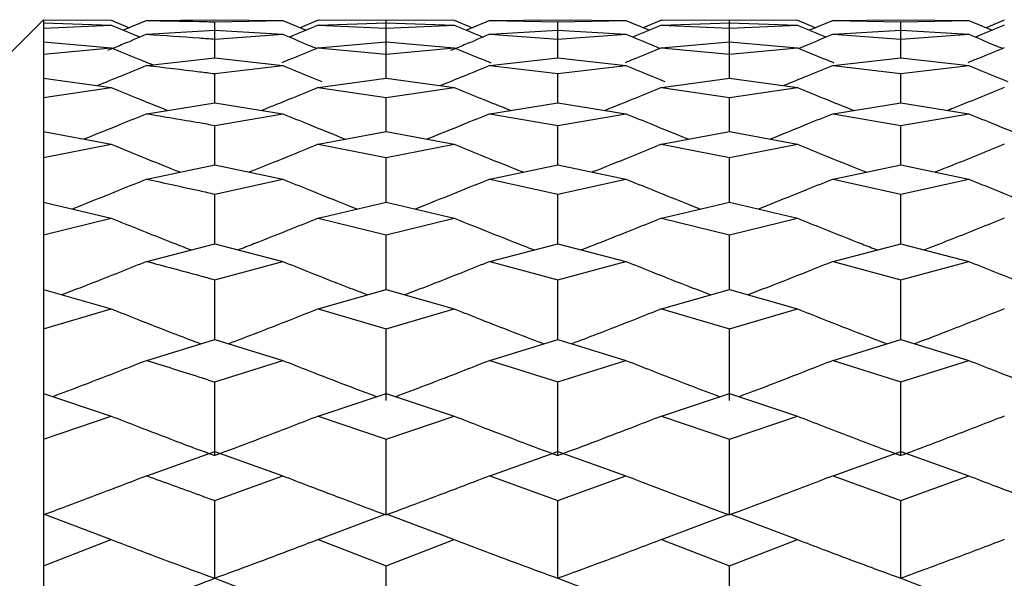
# Model space of a CAD drawing. Header units: inches. Extents: x 0.9 to 16, y 4.3 to 9.2.
# Tile 35 of 55: x 7.44 to 7.674, y 7.372 to 7.505. Entities that reach past the tile are written whole.
import ezdxf

# ---------------------------------------------------------------- set-up
doc = ezdxf.new("R2010")
doc.units = ezdxf.units.IN
doc.header["$MEASUREMENT"] = 0

msp = doc.modelspace()

# ---------------------------------------------------------------- linework, layer by layer
at = {"color": 7, "linetype": 'Continuous', "lineweight": 25}
for p, q in [((7.44589, 7.5049), (7.41464, 7.47365)), ((7.44589, 7.5049), (7.44589, 7.50416)), ((7.44589, 7.5049), (7.46199, 7.50482)), ((7.44589, 7.50416), (7.44589, 7.50286)), ((7.44589, 7.50416), (7.46199, 7.50359)), ((7.44589, 7.50286), (7.46199, 7.50359)), ((7.46199, 7.50482), (7.46633, 7.50301)), ((7.47043, 7.50472), (7.46486, 7.5024)), ((7.47043, 7.50472), (7.48655, 7.50488)), ((7.48655, 7.50488), (7.50267, 7.50472)), ((7.48655, 7.5044), (7.50267, 7.50472)), ((7.48655, 7.49585), (7.48655, 7.5044)), ((7.50267, 7.50472), (7.50825, 7.5024)), ((7.51112, 7.50482), (7.50678, 7.50301)), ((7.51112, 7.50482), (7.52725, 7.5049)), ((7.51112, 7.50359), (7.52725, 7.50416)), ((7.51112, 7.50359), (7.52725, 7.50286)), ((7.52725, 7.49965), (7.52725, 7.5049)), ((7.52725, 7.5049), (7.54338, 7.50482)), ((7.52725, 7.50416), (7.54338, 7.50359)), ((7.52725, 7.50286), (7.54338, 7.50359)), ((7.54338, 7.50482), (7.54773, 7.50301)), ((7.55183, 7.50472), (7.54625, 7.5024)), ((7.55183, 7.50472), (7.56797, 7.50488)), ((7.55183, 7.50472), (7.56797, 7.5044)), ((7.56797, 7.50488), (7.5841, 7.50472)), ((7.56797, 7.5044), (7.5841, 7.50472)), ((7.56797, 7.49585), (7.56797, 7.5044)), ((7.5841, 7.50472), (7.58968, 7.5024)), ((7.59255, 7.50482), (7.58821, 7.50301)), ((7.59255, 7.50482), (7.60867, 7.5049)), ((7.59255, 7.50359), (7.60867, 7.50416)), ((7.59255, 7.50359), (7.60867, 7.50286)), ((7.60867, 7.49965), (7.60867, 7.5049)), ((7.60867, 7.5049), (7.62479, 7.50482)), ((7.60867, 7.50416), (7.62479, 7.50359)), ((7.60867, 7.50286), (7.62479, 7.50359)), ((7.62479, 7.50482), (7.62913, 7.50301)), ((7.63324, 7.50472), (7.62766, 7.5024)), ((7.63324, 7.50472), (7.64934, 7.50488)), ((7.63324, 7.50472), (7.64934, 7.5044)), ((7.64934, 7.50488), (7.66544, 7.50472)), ((7.64934, 7.5044), (7.66544, 7.50472)), ((7.64934, 7.49585), (7.64934, 7.5044)), ((7.66544, 7.50472), (7.67101, 7.5024)), ((7.67388, 7.50482), (7.66954, 7.50301)), ((7.44589, 7.50286), (7.44589, 7.49965)), ((7.47043, 7.50144), (7.48655, 7.50242)), ((7.48655, 7.50242), (7.50267, 7.50144)), ((7.48655, 7.50031), (7.50267, 7.50144)), ((7.52725, 7.49146), (7.52725, 7.50286)), ((7.55183, 7.50144), (7.56797, 7.50242)), ((7.55183, 7.50144), (7.56797, 7.50031)), ((7.56797, 7.50242), (7.5841, 7.50144)), ((7.56797, 7.50031), (7.5841, 7.50144)), ((7.60867, 7.49146), (7.60867, 7.50286)), ((7.63324, 7.50144), (7.64934, 7.50242)), ((7.63324, 7.50144), (7.64934, 7.50031)), ((7.64934, 7.50242), (7.66544, 7.50144)), ((7.64934, 7.50031), (7.66544, 7.50144)), ((7.44589, 7.49965), (7.44589, 7.49672)), ((7.44589, 7.49965), (7.46199, 7.49826)), ((7.48655, 7.49614), (7.48655, 7.50031)), ((7.51112, 7.49826), (7.52725, 7.49965)), ((7.52725, 7.49965), (7.54338, 7.49826)), ((7.56797, 7.49585), (7.56797, 7.50031)), ((7.59255, 7.49826), (7.60867, 7.49965)), ((7.60867, 7.49965), (7.62479, 7.49826)), ((7.64934, 7.49585), (7.64934, 7.50031)), ((7.44589, 7.49672), (7.46199, 7.49826)), ((7.44589, 7.49672), (7.44589, 7.49103)), ((7.51112, 7.49826), (7.52725, 7.49672)), ((7.52725, 7.49672), (7.54338, 7.49826)), ((7.52725, 7.49103), (7.52725, 7.49672)), ((7.59255, 7.49826), (7.60867, 7.49672)), ((7.60867, 7.49672), (7.62479, 7.49826)), ((7.60867, 7.49103), (7.60867, 7.49672)), ((7.47043, 7.49406), (7.48655, 7.49585)), ((7.48655, 7.49585), (7.50267, 7.49406)), ((7.48655, 7.49212), (7.50267, 7.49406)), ((7.55183, 7.49406), (7.56797, 7.49585)), ((7.55183, 7.49406), (7.56797, 7.49212)), ((7.56797, 7.49585), (7.5841, 7.49406)), ((7.56797, 7.49212), (7.5841, 7.49406)), ((7.63324, 7.49406), (7.64934, 7.49585)), ((7.63324, 7.49406), (7.64934, 7.49212)), ((7.64934, 7.49585), (7.66544, 7.49406)), ((7.64934, 7.49212), (7.66544, 7.49406)), ((7.48655, 7.4852), (7.48655, 7.49212)), ((7.56797, 7.4852), (7.56797, 7.49212)), ((7.64934, 7.4852), (7.64934, 7.49212)), ((7.44589, 7.49103), (7.44589, 7.48649)), ((7.44589, 7.49103), (7.46199, 7.48884)), ((7.51112, 7.48884), (7.52725, 7.49103)), ((7.52725, 7.49103), (7.54338, 7.48884)), ((7.59255, 7.48884), (7.60867, 7.49103)), ((7.60867, 7.49103), (7.62479, 7.48884)), ((7.44589, 7.48649), (7.46199, 7.48884)), ((7.51112, 7.48884), (7.52725, 7.48649)), ((7.52725, 7.48649), (7.54338, 7.48884)), ((7.59255, 7.48884), (7.60867, 7.48649)), ((7.60867, 7.48649), (7.62479, 7.48884)), ((7.44589, 7.48649), (7.44589, 7.47835)), ((7.47043, 7.4826), (7.48655, 7.4852)), ((7.48655, 7.4852), (7.50267, 7.4826)), ((7.52725, 7.47835), (7.52725, 7.48649)), ((7.55183, 7.4826), (7.56797, 7.4852)), ((7.56797, 7.4852), (7.5841, 7.4826)), ((7.60867, 7.47835), (7.60867, 7.48649)), ((7.63324, 7.4826), (7.64934, 7.4852)), ((7.64934, 7.4852), (7.66544, 7.4826)), ((7.48655, 7.47985), (7.50267, 7.4826)), ((7.55183, 7.4826), (7.56797, 7.47985)), ((7.56797, 7.47985), (7.5841, 7.4826)), ((7.63324, 7.4826), (7.64934, 7.47985)), ((7.64934, 7.47985), (7.66544, 7.4826)), ((7.44589, 7.47835), (7.44589, 7.4722)), ((7.44589, 7.47835), (7.46199, 7.47535)), ((7.48655, 7.47049), (7.48655, 7.47985)), ((7.51112, 7.47535), (7.52725, 7.47835)), ((7.52725, 7.47835), (7.54338, 7.47535)), ((7.56797, 7.47049), (7.56797, 7.47985)), ((7.59255, 7.47535), (7.60867, 7.47835)), ((7.60867, 7.47835), (7.62479, 7.47535)), ((7.64934, 7.47049), (7.64934, 7.47985)), ((7.44589, 7.4722), (7.46199, 7.47535)), ((7.51112, 7.47535), (7.52725, 7.4722)), ((7.52725, 7.4722), (7.54338, 7.47535)), ((7.59255, 7.47535), (7.60867, 7.4722)), ((7.60867, 7.4722), (7.62479, 7.47535)), ((7.44589, 7.4722), (7.44589, 7.46162)), ((7.52725, 7.46162), (7.52725, 7.4722)), ((7.60867, 7.46162), (7.60867, 7.4722)), ((7.47043, 7.46709), (7.48655, 7.47049)), ((7.48655, 7.47049), (7.50267, 7.46709)), ((7.55183, 7.46709), (7.56797, 7.47049)), ((7.56797, 7.47049), (7.5841, 7.46709)), ((7.63324, 7.46709), (7.64934, 7.47049)), ((7.64934, 7.47049), (7.66544, 7.46709)), ((7.48655, 7.46354), (7.50267, 7.46709)), ((7.55183, 7.46709), (7.56797, 7.46354)), ((7.56797, 7.46354), (7.5841, 7.46709)), ((7.63324, 7.46709), (7.64934, 7.46354)), ((7.64934, 7.46354), (7.66544, 7.46709)), ((7.44589, 7.46162), (7.44589, 7.45389)), ((7.44589, 7.46162), (7.46199, 7.45783)), ((7.48655, 7.45176), (7.48655, 7.46354)), ((7.51112, 7.45783), (7.52725, 7.46162)), ((7.52725, 7.46162), (7.54338, 7.45783)), ((7.56797, 7.45176), (7.56797, 7.46354)), ((7.59255, 7.45783), (7.60867, 7.46162)), ((7.60867, 7.46162), (7.62479, 7.45783)), ((7.64934, 7.45176), (7.64934, 7.46354)), ((7.44589, 7.45389), (7.46199, 7.45783)), ((7.51112, 7.45783), (7.52725, 7.45389)), ((7.52725, 7.45389), (7.54338, 7.45783)), ((7.59255, 7.45783), (7.60867, 7.45389)), ((7.60867, 7.45389), (7.62479, 7.45783)), ((7.44589, 7.45389), (7.44589, 7.4409)), ((7.52725, 7.4409), (7.52725, 7.45389)), ((7.60867, 7.4409), (7.60867, 7.45389)), ((7.47043, 7.44758), (7.48655, 7.45176)), ((7.48655, 7.45176), (7.50267, 7.44758)), ((7.55183, 7.44758), (7.56797, 7.45176)), ((7.56797, 7.45176), (7.5841, 7.44758)), ((7.63324, 7.44758), (7.64934, 7.45176)), ((7.64934, 7.45176), (7.66544, 7.44758)), ((7.48655, 7.44324), (7.50267, 7.44758)), ((7.55183, 7.44758), (7.56797, 7.44324)), ((7.56797, 7.44324), (7.5841, 7.44758)), ((7.63324, 7.44758), (7.64934, 7.44324)), ((7.64934, 7.44324), (7.66544, 7.44758)), ((7.48655, 7.42906), (7.48655, 7.44324)), ((7.56797, 7.42906), (7.56797, 7.44324)), ((7.64934, 7.42906), (7.64934, 7.44324)), ((7.44589, 7.4409), (7.44589, 7.4316)), ((7.44589, 7.4409), (7.46199, 7.43633)), ((7.51112, 7.43633), (7.52725, 7.4409)), ((7.52725, 7.4409), (7.54338, 7.43633)), ((7.59255, 7.43633), (7.60867, 7.4409)), ((7.60867, 7.4409), (7.62479, 7.43633)), ((7.44589, 7.4316), (7.46199, 7.43633)), ((7.51112, 7.43633), (7.52725, 7.4316)), ((7.52725, 7.4316), (7.54338, 7.43633)), ((7.59255, 7.43633), (7.60867, 7.4316)), ((7.60867, 7.4316), (7.62479, 7.43633)), ((7.44589, 7.4316), (7.44589, 7.41625)), ((7.52725, 7.41463), (7.52725, 7.4316)), ((7.60867, 7.41463), (7.60867, 7.4316)), ((7.47043, 7.4241), (7.48655, 7.42906)), ((7.48655, 7.42906), (7.50267, 7.4241)), ((7.55183, 7.4241), (7.56797, 7.42906)), ((7.56797, 7.42906), (7.5841, 7.4241)), ((7.63324, 7.4241), (7.64934, 7.42906)), ((7.64934, 7.42906), (7.66544, 7.4241)), ((7.48655, 7.41899), (7.50267, 7.4241)), ((7.55183, 7.4241), (7.56797, 7.41899)), ((7.56797, 7.41899), (7.5841, 7.4241)), ((7.63324, 7.4241), (7.64934, 7.41899)), ((7.64934, 7.41899), (7.66544, 7.4241)), ((7.48655, 7.40152), (7.48655, 7.41899)), ((7.56797, 7.40152), (7.56797, 7.41899)), ((7.64934, 7.40152), (7.64934, 7.41899)), ((7.44589, 7.41625), (7.44589, 7.40541)), ((7.44589, 7.41625), (7.46199, 7.4109)), ((7.51112, 7.4109), (7.52725, 7.41625)), ((7.52725, 7.41625), (7.54338, 7.4109)), ((7.59255, 7.4109), (7.60867, 7.41625)), ((7.60867, 7.41625), (7.62479, 7.4109)), ((7.44589, 7.40541), (7.46199, 7.4109)), ((7.51112, 7.4109), (7.52725, 7.40541)), ((7.52725, 7.40541), (7.54338, 7.4109)), ((7.59255, 7.4109), (7.60867, 7.40541)), ((7.60867, 7.40541), (7.62479, 7.4109)), ((7.44589, 7.40541), (7.44589, 7.38773)), ((7.52725, 7.38745), (7.52725, 7.40541)), ((7.60867, 7.38745), (7.60867, 7.40541)), ((7.52725, 7.40406), (7.52725, 7.40513)), ((7.60867, 7.40406), (7.60867, 7.40513)), ((7.47043, 7.39674), (7.48655, 7.40247)), ((7.48655, 7.40247), (7.50267, 7.39674)), ((7.55183, 7.39674), (7.56797, 7.40247)), ((7.56797, 7.40247), (7.5841, 7.39674)), ((7.63324, 7.39674), (7.64934, 7.40247)), ((7.64934, 7.40247), (7.66544, 7.39674)), ((7.48655, 7.39087), (7.50267, 7.39674)), ((7.55183, 7.39674), (7.56797, 7.39087)), ((7.56797, 7.39087), (7.5841, 7.39674)), ((7.63324, 7.39674), (7.64934, 7.39087)), ((7.64934, 7.39087), (7.66544, 7.39674)), ((7.48655, 7.37244), (7.48655, 7.39087)), ((7.56797, 7.37244), (7.56797, 7.39087)), ((7.64934, 7.37244), (7.64934, 7.39087)), ((7.44589, 7.38773), (7.44589, 7.37537)), ((7.44589, 7.38773), (7.46199, 7.38162)), ((7.51112, 7.38162), (7.52725, 7.38773)), ((7.52725, 7.38773), (7.54338, 7.38162)), ((7.59255, 7.38162), (7.60867, 7.38773)), ((7.60867, 7.38773), (7.62479, 7.38162)), ((7.44589, 7.37537), (7.46199, 7.38162)), ((7.51112, 7.38162), (7.52725, 7.37537)), ((7.52725, 7.37537), (7.54338, 7.38162)), ((7.59255, 7.38162), (7.60867, 7.37537)), ((7.60867, 7.37537), (7.62479, 7.38162)), ((7.44589, 7.37537), (7.44589, 7.35541)), ((7.52725, 7.35649), (7.52725, 7.37537)), ((7.60867, 7.35649), (7.60867, 7.37537))]:
    msp.add_line(p, q, dxfattribs=at)
for points, knots in [([(7.46199, 7.50359), (7.46403, 7.50274), (7.4663, 7.50179), (7.46858, 7.50086), (7.46881, 7.50077)], [0, 0, 0, 0, 0.8983428, 1, 1, 1, 1]), ([(7.47043, 7.50472), (7.47459, 7.50465), (7.47996, 7.50456), (7.48533, 7.50443), (7.48655, 7.5044)], [0, 0, 0, 0, 0.773409, 1, 1, 1, 1]), ([(7.51112, 7.50359), (7.50908, 7.50274), (7.50681, 7.50179), (7.50453, 7.50086), (7.5043, 7.50077)], [0, 0, 0, 0, 0.897991, 1, 1, 1, 1]), ([(7.54338, 7.50359), (7.54542, 7.50274), (7.5477, 7.50179), (7.54998, 7.50086), (7.55021, 7.50077)], [0, 0, 0, 0, 0.898139, 1, 1, 1, 1]), ([(7.59255, 7.50359), (7.59051, 7.50274), (7.58824, 7.50179), (7.58596, 7.50086), (7.58573, 7.50077)], [0, 0, 0, 0, 0.898221, 1, 1, 1, 1]), ([(7.62479, 7.50359), (7.62683, 7.50274), (7.6291, 7.50179), (7.63138, 7.50086), (7.63161, 7.50077)], [0, 0, 0, 0, 0.897908, 1, 1, 1, 1]), ([(7.67388, 7.50359), (7.67184, 7.50274), (7.66957, 7.5018), (7.6673, 7.50086), (7.66707, 7.50077)], [0, 0, 0, 0, 0.898076, 1, 1, 1, 1]), ([(7.47043, 7.50144), (7.4684, 7.50059), (7.4653, 7.4993), (7.4622, 7.49804), (7.46114, 7.49761)], [0, 0, 0, 0, 0.658801, 1, 1, 1, 1]), ([(7.47043, 7.50144), (7.47459, 7.50116), (7.47996, 7.5008), (7.48533, 7.5004), (7.48655, 7.50031)], [0, 0, 0, 0, 0.773409, 1, 1, 1, 1]), ([(7.50267, 7.50144), (7.50471, 7.50059), (7.5074, 7.49947), (7.5101, 7.49837), (7.51075, 7.49811)], [0, 0, 0, 0, 0.759136, 1, 1, 1, 1]), ([(7.55183, 7.50144), (7.54979, 7.50059), (7.54669, 7.4993), (7.54359, 7.49804), (7.54252, 7.49761)], [0, 0, 0, 0, 0.658809, 1, 1, 1, 1]), ([(7.5841, 7.50144), (7.58614, 7.50059), (7.58883, 7.49947), (7.59153, 7.49838), (7.59218, 7.49811)], [0, 0, 0, 0, 0.758964, 1, 1, 1, 1]), ([(7.63324, 7.50144), (7.6312, 7.50059), (7.62851, 7.49947), (7.62582, 7.49837), (7.62517, 7.49811)], [0, 0, 0, 0, 0.7592008, 1, 1, 1, 1]), ([(7.66544, 7.50144), (7.66748, 7.50059), (7.67016, 7.49947), (7.67286, 7.49837), (7.67351, 7.49811)], [0, 0, 0, 0, 0.75924, 1, 1, 1, 1]), ([(7.46199, 7.49826), (7.46403, 7.49742), (7.46731, 7.49606), (7.47059, 7.49472), (7.47183, 7.49422)], [0, 0, 0, 0, 0.622675, 1, 1, 1, 1]), ([(7.51112, 7.49826), (7.50908, 7.49742), (7.5062, 7.49622), (7.50332, 7.49505), (7.50248, 7.49471)], [0, 0, 0, 0, 0.709312, 1, 1, 1, 1]), ([(7.54338, 7.49826), (7.54542, 7.49742), (7.5483, 7.49622), (7.55119, 7.49505), (7.55203, 7.49471)], [0, 0, 0, 0, 0.709435, 1, 1, 1, 1]), ([(7.59255, 7.49826), (7.59051, 7.49742), (7.58763, 7.49622), (7.58474, 7.49505), (7.58391, 7.49471)], [0, 0, 0, 0, 0.709491, 1, 1, 1, 1]), ([(7.62479, 7.49826), (7.62683, 7.49742), (7.62971, 7.49622), (7.63259, 7.49505), (7.63343, 7.49471)], [0, 0, 0, 0, 0.7092229, 1, 1, 1, 1]), ([(7.67388, 7.49826), (7.67184, 7.49742), (7.66897, 7.49622), (7.66609, 7.49505), (7.66525, 7.49471)], [0, 0, 0, 0, 0.709275, 1, 1, 1, 1]), ([(7.47043, 7.49406), (7.4684, 7.49322), (7.46451, 7.49161), (7.46061, 7.49003), (7.45876, 7.48928)], [0, 0, 0, 0, 0.524547, 1, 1, 1, 1]), ([(7.47043, 7.49406), (7.47459, 7.49357), (7.47996, 7.49294), (7.48533, 7.49227), (7.48655, 7.49212)], [0, 0, 0, 0, 0.773409, 1, 1, 1, 1]), ([(7.50267, 7.49406), (7.50471, 7.49322), (7.5078, 7.49194), (7.51089, 7.49069), (7.51194, 7.49026)], [0, 0, 0, 0, 0.661392, 1, 1, 1, 1]), ([(7.55183, 7.49406), (7.54979, 7.49322), (7.5459, 7.49161), (7.542, 7.49003), (7.54014, 7.48928)], [0, 0, 0, 0, 0.524631, 1, 1, 1, 1]), ([(7.5841, 7.49406), (7.58614, 7.49322), (7.58923, 7.49194), (7.59232, 7.49069), (7.59337, 7.49026)], [0, 0, 0, 0, 0.661248, 1, 1, 1, 1]), ([(7.63324, 7.49406), (7.6312, 7.49322), (7.62731, 7.49161), (7.62341, 7.49003), (7.62155, 7.48928)], [0, 0, 0, 0, 0.524708, 1, 1, 1, 1]), ([(7.66544, 7.49406), (7.66748, 7.49322), (7.67056, 7.49194), (7.67365, 7.49069), (7.6747, 7.49026)], [0, 0, 0, 0, 0.661449, 1, 1, 1, 1]), ([(7.46199, 7.48884), (7.46403, 7.488), (7.46848, 7.48617), (7.47294, 7.48437), (7.47536, 7.4834)], [0, 0, 0, 0, 0.458617, 1, 1, 1, 1]), ([(7.51112, 7.48884), (7.50908, 7.488), (7.50463, 7.48617), (7.50016, 7.48437), (7.49774, 7.4834)], [0, 0, 0, 0, 0.458521, 1, 1, 1, 1]), ([(7.54338, 7.48884), (7.54542, 7.488), (7.54988, 7.48617), (7.55435, 7.48437), (7.55677, 7.4834)], [0, 0, 0, 0, 0.458563, 1, 1, 1, 1]), ([(7.59255, 7.48884), (7.59051, 7.488), (7.58606, 7.48617), (7.58159, 7.48437), (7.57917, 7.4834)], [0, 0, 0, 0, 0.4585873, 1, 1, 1, 1]), ([(7.62479, 7.48884), (7.62683, 7.488), (7.63128, 7.48617), (7.63574, 7.48437), (7.63816, 7.4834)], [0, 0, 0, 0, 0.458499, 1, 1, 1, 1]), ([(7.67388, 7.48884), (7.67184, 7.488), (7.66776, 7.48632), (7.66331, 7.48451), (7.66089, 7.48354), (7.66052, 7.4834)], [0, 0, 0, 0, 0.458563, 0.917122, 1, 1, 1, 1]), ([(7.47043, 7.4826), (7.4684, 7.48177), (7.46343, 7.47973), (7.45846, 7.47773), (7.45552, 7.47656)], [0, 0, 0, 0, 0.410862, 1, 1, 1, 1]), ([(7.47043, 7.4826), (7.47459, 7.48191), (7.47996, 7.48101), (7.48533, 7.48006), (7.48655, 7.47985)], [0, 0, 0, 0, 0.773409, 1, 1, 1, 1]), ([(7.50267, 7.4826), (7.50471, 7.48177), (7.50968, 7.47973), (7.51467, 7.47773), (7.5176, 7.47656)], [0, 0, 0, 0, 0.41094, 1, 1, 1, 1]), ([(7.55183, 7.4826), (7.54979, 7.48177), (7.54482, 7.47973), (7.53984, 7.47773), (7.5369, 7.47656)], [0, 0, 0, 0, 0.410913, 1, 1, 1, 1]), ([(7.5841, 7.4826), (7.58614, 7.48177), (7.59111, 7.47973), (7.59609, 7.47773), (7.59903, 7.47656)], [0, 0, 0, 0, 0.410895, 1, 1, 1, 1]), ([(7.63324, 7.4826), (7.6312, 7.48177), (7.62623, 7.47973), (7.62125, 7.47773), (7.61832, 7.47656)], [0, 0, 0, 0, 0.410957, 1, 1, 1, 1]), ([(7.66544, 7.4826), (7.66748, 7.48177), (7.67244, 7.47973), (7.67742, 7.47773), (7.68035, 7.47656)], [0, 0, 0, 0, 0.410968, 1, 1, 1, 1]), ([(7.46199, 7.47535), (7.46403, 7.47452), (7.46913, 7.47244), (7.47459, 7.47024), (7.47801, 7.4689), (7.47836, 7.46876)], [0, 0, 0, 0, 0.374692, 0.93676, 1, 1, 1, 1]), ([(7.51112, 7.47535), (7.50908, 7.47452), (7.50398, 7.47244), (7.49852, 7.47024), (7.49509, 7.4689), (7.49474, 7.46876)], [0, 0, 0, 0, 0.374637, 0.936624, 1, 1, 1, 1]), ([(7.54338, 7.47535), (7.54542, 7.47452), (7.55053, 7.47244), (7.55599, 7.47024), (7.55942, 7.4689), (7.55977, 7.46876)], [0, 0, 0, 0, 0.374662, 0.936677, 1, 1, 1, 1]), ([(7.59255, 7.47535), (7.59051, 7.47452), (7.5854, 7.47244), (7.57994, 7.47024), (7.57651, 7.4689), (7.57617, 7.46876)], [0, 0, 0, 0, 0.374675, 0.9367067, 1, 1, 1, 1]), ([(7.62479, 7.47535), (7.62683, 7.47452), (7.63193, 7.47244), (7.63739, 7.47024), (7.64081, 7.4689), (7.64116, 7.46876)], [0, 0, 0, 0, 0.374625, 0.936587, 1, 1, 1, 1]), ([(7.67388, 7.47535), (7.67184, 7.47452), (7.66776, 7.47286), (7.66231, 7.47065), (7.65888, 7.46931), (7.65751, 7.46877)], [0, 0, 0, 0, 0.374339, 0.748673, 1, 1, 1, 1]), ([(7.47043, 7.46709), (7.4684, 7.46627), (7.4633, 7.4642), (7.4574, 7.46184), (7.45353, 7.46032), (7.45273, 7.46001)], [0, 0, 0, 0, 0.346207, 0.865537, 1, 1, 1, 1]), ([(7.47043, 7.46709), (7.47459, 7.46619), (7.47996, 7.46502), (7.48533, 7.46382), (7.48655, 7.46354)], [0, 0, 0, 0, 0.773409, 1, 1, 1, 1]), ([(7.50267, 7.46709), (7.50471, 7.46627), (7.50982, 7.4642), (7.51573, 7.46184), (7.5196, 7.46032), (7.5204, 7.46001)], [0, 0, 0, 0, 0.346245, 0.865633, 1, 1, 1, 1]), ([(7.55183, 7.46709), (7.54979, 7.46627), (7.54469, 7.4642), (7.53877, 7.46184), (7.5349, 7.46032), (7.5341, 7.46001)], [0, 0, 0, 0, 0.346231, 0.865596, 1, 1, 1, 1]), ([(7.5841, 7.46709), (7.58614, 7.46627), (7.59125, 7.4642), (7.59716, 7.46184), (7.60103, 7.46032), (7.60183, 7.46001)], [0, 0, 0, 0, 0.346222, 0.865572, 1, 1, 1, 1]), ([(7.63324, 7.46709), (7.6312, 7.46627), (7.62609, 7.4642), (7.62019, 7.46183), (7.61632, 7.46032), (7.61552, 7.46001)], [0, 0, 0, 0, 0.3462549, 0.8656575, 1, 1, 1, 1]), ([(7.66544, 7.46709), (7.66748, 7.46627), (7.67258, 7.4642), (7.67848, 7.46183), (7.68235, 7.46032), (7.68315, 7.46001)], [0, 0, 0, 0, 0.34626, 0.865668, 1, 1, 1, 1]), ([(7.46199, 7.45783), (7.46403, 7.45701), (7.46913, 7.45495), (7.47546, 7.45244), (7.47975, 7.45078), (7.48096, 7.45031)], [0, 0, 0, 0, 0.323389, 0.8085, 1, 1, 1, 1]), ([(7.51112, 7.45783), (7.50908, 7.45701), (7.50398, 7.45495), (7.49765, 7.45244), (7.49335, 7.45078), (7.49214, 7.45031)], [0, 0, 0, 0, 0.323363, 0.808435, 1, 1, 1, 1]), ([(7.54338, 7.45783), (7.54542, 7.45701), (7.55053, 7.45495), (7.55686, 7.45244), (7.56116, 7.45078), (7.56238, 7.45031)], [0, 0, 0, 0, 0.323377, 0.80846, 1, 1, 1, 1]), ([(7.59255, 7.45783), (7.59051, 7.45701), (7.5854, 7.45495), (7.57907, 7.45244), (7.57478, 7.45078), (7.57356, 7.45031)], [0, 0, 0, 0, 0.323384, 0.808475, 1, 1, 1, 1]), ([(7.62479, 7.45783), (7.62683, 7.45701), (7.63193, 7.45495), (7.63825, 7.45244), (7.64255, 7.45078), (7.64376, 7.45031)], [0, 0, 0, 0, 0.323358, 0.808417, 1, 1, 1, 1]), ([(7.67388, 7.45783), (7.67184, 7.45701), (7.66776, 7.45537), (7.66145, 7.45285), (7.65715, 7.45118), (7.65491, 7.45031)], [0, 0, 0, 0, 0.32323, 0.646456, 1, 1, 1, 1]), ([(7.47043, 7.44758), (7.4684, 7.44676), (7.4633, 7.44472), (7.45659, 7.44207), (7.45191, 7.44027), (7.4503, 7.43965)], [0, 0, 0, 0, 0.304562, 0.761422, 1, 1, 1, 1]), ([(7.47043, 7.44758), (7.47459, 7.44647), (7.47996, 7.44504), (7.48533, 7.44357), (7.48655, 7.44324)], [0, 0, 0, 0, 0.773409, 1, 1, 1, 1]), ([(7.50267, 7.44758), (7.50471, 7.44676), (7.50982, 7.44472), (7.51654, 7.44207), (7.52123, 7.44027), (7.52283, 7.43965)], [0, 0, 0, 0, 0.304579, 0.761468, 1, 1, 1, 1]), ([(7.55183, 7.44758), (7.54979, 7.44676), (7.54469, 7.44472), (7.53796, 7.44207), (7.53327, 7.44027), (7.53167, 7.43965)], [0, 0, 0, 0, 0.3045746, 0.761452, 1, 1, 1, 1]), ([(7.5841, 7.44758), (7.58614, 7.44676), (7.59125, 7.44472), (7.59796, 7.44207), (7.60265, 7.44027), (7.60426, 7.43965)], [0, 0, 0, 0, 0.30457, 0.761439, 1, 1, 1, 1]), ([(7.63324, 7.44758), (7.6312, 7.44676), (7.62609, 7.44472), (7.61938, 7.44207), (7.61469, 7.44027), (7.61309, 7.43965)], [0, 0, 0, 0, 0.304584, 0.761479, 1, 1, 1, 1]), ([(7.66544, 7.44758), (7.66748, 7.44676), (7.67258, 7.44472), (7.67929, 7.44207), (7.68397, 7.44027), (7.68558, 7.43965)], [0, 0, 0, 0, 0.304589, 0.761486, 1, 1, 1, 1]), ([(7.46199, 7.43633), (7.46403, 7.43552), (7.46913, 7.43349), (7.47621, 7.43073), (7.48127, 7.4288), (7.48324, 7.42805)], [0, 0, 0, 0, 0.288821, 0.722078, 1, 1, 1, 1]), ([(7.51112, 7.43633), (7.50908, 7.43552), (7.50398, 7.43349), (7.49689, 7.43073), (7.49184, 7.4288), (7.48986, 7.42805)], [0, 0, 0, 0, 0.288809, 0.722048, 1, 1, 1, 1]), ([(7.54338, 7.43633), (7.54542, 7.43552), (7.55053, 7.43349), (7.55762, 7.43073), (7.56268, 7.4288), (7.56466, 7.42805)], [0, 0, 0, 0, 0.288818, 0.722061, 1, 1, 1, 1]), ([(7.59255, 7.43633), (7.59051, 7.43552), (7.5854, 7.43349), (7.57831, 7.43073), (7.57326, 7.4288), (7.57128, 7.42805)], [0, 0, 0, 0, 0.288821, 0.722068, 1, 1, 1, 1]), ([(7.62479, 7.43633), (7.62683, 7.43552), (7.63193, 7.43349), (7.63901, 7.43073), (7.64406, 7.4288), (7.64604, 7.42805)], [0, 0, 0, 0, 0.288809, 0.722043, 1, 1, 1, 1]), ([(7.67388, 7.43633), (7.67184, 7.43552), (7.66776, 7.4339), (7.66069, 7.43113), (7.65564, 7.42919), (7.65264, 7.42805)], [0, 0, 0, 0, 0.288755, 0.577507, 1, 1, 1, 1]), ([(7.47043, 7.4241), (7.4684, 7.4233), (7.4633, 7.42129), (7.45588, 7.41842), (7.45048, 7.41637), (7.44816, 7.4155)], [0, 0, 0, 0, 0.275398, 0.68851, 1, 1, 1, 1]), ([(7.47043, 7.4241), (7.47459, 7.4228), (7.47996, 7.42111), (7.48533, 7.41938), (7.48655, 7.41899)], [0, 0, 0, 0, 0.7734085, 1, 1, 1, 1]), ([(7.50267, 7.4241), (7.50471, 7.4233), (7.50982, 7.42129), (7.51725, 7.41842), (7.52265, 7.41637), (7.52498, 7.4155)], [0, 0, 0, 0, 0.275405, 0.688528, 1, 1, 1, 1]), ([(7.55183, 7.4241), (7.54979, 7.4233), (7.54469, 7.42129), (7.53725, 7.41842), (7.53185, 7.41637), (7.52952, 7.4155)], [0, 0, 0, 0, 0.275403, 0.688521, 1, 1, 1, 1]), ([(7.5841, 7.4241), (7.58614, 7.4233), (7.59125, 7.42129), (7.59868, 7.41842), (7.60408, 7.41637), (7.6064, 7.4155)], [0, 0, 0, 0, 0.275402, 0.688517, 1, 1, 1, 1]), ([(7.63324, 7.4241), (7.6312, 7.4233), (7.62609, 7.42129), (7.61867, 7.41841), (7.61327, 7.41637), (7.61095, 7.4155)], [0, 0, 0, 0, 0.275407, 0.688533, 1, 1, 1, 1]), ([(7.66544, 7.4241), (7.66748, 7.4233), (7.67258, 7.42129), (7.68, 7.41841), (7.6854, 7.41637), (7.68772, 7.4155)], [0, 0, 0, 0, 0.275409, 0.688536, 1, 1, 1, 1]), ([(7.46199, 7.4109), (7.46403, 7.41011), (7.46913, 7.40812), (7.47731, 7.40498), (7.48347, 7.40268), (7.48655, 7.40152)], [0, 0, 0, 0, 0.249986, 0.624987, 1, 1, 1, 1]), ([(7.51112, 7.4109), (7.50908, 7.41011), (7.50398, 7.40812), (7.49579, 7.40498), (7.48963, 7.40268), (7.48655, 7.40152)], [0, 0, 0, 0, 0.249986, 0.624986, 1, 1, 1, 1]), ([(7.54338, 7.4109), (7.54542, 7.41011), (7.55053, 7.40812), (7.55872, 7.40498), (7.56489, 7.40268), (7.56797, 7.40152)], [0, 0, 0, 0, 0.249989, 0.624986, 1, 1, 1, 1]), ([(7.59255, 7.4109), (7.59051, 7.41011), (7.5854, 7.40812), (7.57721, 7.40498), (7.57105, 7.40268), (7.56797, 7.40152)], [0, 0, 0, 0, 0.24999, 0.624986, 1, 1, 1, 1]), ([(7.62479, 7.4109), (7.62683, 7.41011), (7.63193, 7.40812), (7.64011, 7.40498), (7.64627, 7.40268), (7.64934, 7.40152)], [0, 0, 0, 0, 0.249988, 0.624988, 1, 1, 1, 1]), ([(7.67388, 7.4109), (7.67184, 7.41011), (7.66776, 7.40852), (7.65959, 7.40537), (7.65344, 7.40306), (7.64934, 7.40152)], [0, 0, 0, 0, 0.2499899, 0.4999771, 1, 1, 1, 1]), ([(7.47043, 7.39674), (7.4684, 7.39595), (7.4633, 7.39398), (7.45512, 7.39088), (7.44897, 7.3886), (7.44589, 7.38745)], [0, 0, 0, 0, 0.249989, 0.624986, 1, 1, 1, 1]), ([(7.47043, 7.39674), (7.47459, 7.39524), (7.47996, 7.39329), (7.48533, 7.39131), (7.48655, 7.39087)], [0, 0, 0, 0, 0.773409, 1, 1, 1, 1]), ([(7.50267, 7.39674), (7.50471, 7.39595), (7.50982, 7.39398), (7.51801, 7.39088), (7.52417, 7.3886), (7.52725, 7.38745)], [0, 0, 0, 0, 0.249988, 0.624985, 1, 1, 1, 1]), ([(7.55183, 7.39674), (7.54979, 7.39595), (7.54469, 7.39398), (7.5365, 7.39088), (7.53033, 7.3886), (7.52725, 7.38745)], [0, 0, 0, 0, 0.249989, 0.624985, 1, 1, 1, 1]), ([(7.5841, 7.39674), (7.58614, 7.39595), (7.59125, 7.39398), (7.59943, 7.39088), (7.60559, 7.3886), (7.60867, 7.38745)], [0, 0, 0, 0, 0.249989, 0.624985, 1, 1, 1, 1]), ([(7.63324, 7.39674), (7.6312, 7.39595), (7.6261, 7.39398), (7.61791, 7.39088), (7.61175, 7.3886), (7.60867, 7.38745)], [0, 0, 0, 0, 0.249988, 0.624985, 1, 1, 1, 1]), ([(7.66544, 7.39674), (7.66748, 7.39595), (7.67258, 7.39398), (7.68076, 7.39088), (7.68691, 7.3886), (7.68999, 7.38745)], [0, 0, 0, 0, 0.249989, 0.624985, 1, 1, 1, 1]), ([(7.46199, 7.38162), (7.46403, 7.38084), (7.46913, 7.37889), (7.47731, 7.37582), (7.48347, 7.37357), (7.48655, 7.37244)], [0, 0, 0, 0, 0.249986, 0.624987, 1, 1, 1, 1]), ([(7.51112, 7.38162), (7.50908, 7.38084), (7.50398, 7.3789), (7.49579, 7.37583), (7.48963, 7.37357), (7.48655, 7.37244)], [0, 0, 0, 0, 0.249986, 0.624986, 1, 1, 1, 1]), ([(7.54338, 7.38162), (7.54542, 7.38084), (7.55053, 7.3789), (7.55872, 7.37582), (7.56489, 7.37357), (7.56797, 7.37244)], [0, 0, 0, 0, 0.249989, 0.624986, 1, 1, 1, 1]), ([(7.59255, 7.38162), (7.59051, 7.38084), (7.5854, 7.3789), (7.57721, 7.37582), (7.57105, 7.37357), (7.56797, 7.37244)], [0, 0, 0, 0, 0.249989, 0.624987, 1, 1, 1, 1]), ([(7.62479, 7.38162), (7.62683, 7.38084), (7.63193, 7.3789), (7.64011, 7.37583), (7.64627, 7.37357), (7.64934, 7.37244)], [0, 0, 0, 0, 0.249988, 0.624988, 1, 1, 1, 1]), ([(7.67388, 7.38162), (7.67184, 7.38084), (7.66776, 7.37929), (7.65959, 7.37621), (7.65344, 7.37395), (7.64934, 7.37244)], [0, 0, 0, 0, 0.24999, 0.499977, 1, 1, 1, 1]), ([(7.44589, 7.35649), (7.45348, 7.35953), (7.46703, 7.36496), (7.48058, 7.37015), (7.48655, 7.37244)], [0, 0, 0, 0, 0.559819, 1, 1, 1, 1]), ([(7.48655, 7.37244), (7.49414, 7.36952), (7.50771, 7.36432), (7.52128, 7.35888), (7.52725, 7.35649)], [0, 0, 0, 0, 0.559906, 1, 1, 1, 1]), ([(7.56797, 7.37244), (7.57557, 7.36952), (7.58914, 7.36432), (7.60271, 7.35888), (7.60867, 7.35649)], [0, 0, 0, 0, 0.560078, 1, 1, 1, 1]), ([(7.64934, 7.37244), (7.65693, 7.36952), (7.67047, 7.36432), (7.68402, 7.35888), (7.68999, 7.35649)], [0, 0, 0, 0, 0.559839, 1, 1, 1, 1])]:
    msp.add_open_spline(points, degree=3, knots=knots, dxfattribs=at)

doc.saveas('drawing.dxf')
